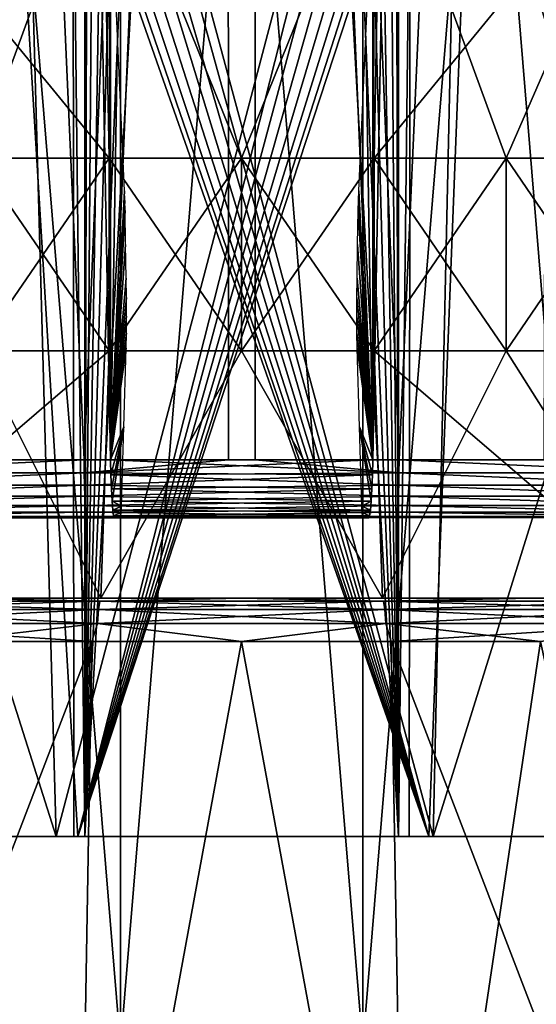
# Model space of a CAD drawing. Header units: millimetres. Extents: x -272 to -228, y -64 to 39.
# Tile 209 of 245: x -251.12 to -248.52, y 4.46 to 9.41. Entities that reach past the tile are written whole.
import ezdxf

# ---------------------------------------------------------------- set-up
doc = ezdxf.new("R2010")
doc.units = ezdxf.units.MM
doc.header["$LTSCALE"] = 26.699852
for name, color, linetype in [('13', 7, 'CONTINUOUS'), ('132', 7, 'CONTINUOUS'), ('157', 7, 'CONTINUOUS'), ('158', 7, 'CONTINUOUS'), ('219', 7, 'CONTINUOUS'), ('22', 7, 'CONTINUOUS'), ('220', 7, 'CONTINUOUS'), ('23', 7, 'CONTINUOUS'), ('24', 7, 'CONTINUOUS'), ('27', 7, 'CONTINUOUS'), ('29', 7, 'CONTINUOUS'), ('30', 7, 'CONTINUOUS'), ('366', 7, 'CONTINUOUS'), ('367', 7, 'CONTINUOUS'), ('368', 7, 'CONTINUOUS'), ('369', 7, 'CONTINUOUS'), ('372', 7, 'CONTINUOUS'), ('373', 7, 'CONTINUOUS'), ('381', 7, 'CONTINUOUS'), ('382', 7, 'CONTINUOUS'), ('64', 7, 'CONTINUOUS'), ('65', 7, 'CONTINUOUS'), ('70', 7, 'CONTINUOUS'), ('8', 7, 'CONTINUOUS'), ('81', 7, 'CONTINUOUS'), ('82', 7, 'CONTINUOUS')]:
    doc.layers.add(name, color=color, linetype=linetype)

msp = doc.modelspace()

# ---------------------------------------------------------------- linework, layer by layer
at = {"layer": '13', "color": 7, "linetype": 'Continuous'}
for points in [[(-250.8442, 5.3, 21.0949), (-250.8478, 10.4, 21.1838), (-250.7898, 5.3, 19.7342), (-250.8442, 5.3, 21.0949)], [(-250.7898, 5.3, 19.7342), (-250.8478, 10.4, 21.1838), (-250.7898, 10.4, 19.7342), (-250.7898, 5.3, 19.7342)]]:
    msp.add_3dface(points, dxfattribs=at)
at = {"layer": '132', "color": 31, "linetype": 'Continuous', "true_color": 0xffba99}
for points in [[(-252.1194, 6.5, -12.9274), (-250.7092, 6.5, -13.0808), (-255.6887, 6.5, -12.7767), (-252.1194, 6.5, -12.9274)], [(-255.6887, 6.5, -12.7767), (-250.7092, 6.5, -13.0808), (-254.3219, 6.5, -13.3014), (-255.6887, 6.5, -12.7767)], [(-254.3219, 6.5, -13.3014), (-250.7092, 6.5, -13.0808), (-245.6781, 6.5, -13.3014), (-254.3219, 6.5, -13.3014)], [(-250.7092, 6.5, 13.0808), (-252.1194, 6.5, 12.9274), (-254.3219, 6.5, 13.3014), (-250.7092, 6.5, 13.0808)], [(-249.2908, 6.5, 13.0808), (-250.7092, 6.5, 13.0808), (-254.3219, 6.5, 13.3014), (-249.2908, 6.5, 13.0808)], [(-245.6781, 6.5, 13.3014), (-249.2908, 6.5, 13.0808), (-254.3219, 6.5, 13.3014), (-245.6781, 6.5, 13.3014)], [(-252.9079, 6.5, -13.6803), (-254.3219, 6.5, -13.3014), (-247.0921, 6.5, -13.6803), (-252.9079, 6.5, -13.6803)], [(-247.0921, 6.5, -13.6803), (-254.3219, 6.5, -13.3014), (-245.6781, 6.5, -13.3014), (-247.0921, 6.5, -13.6803)], [(-252.9079, 6.5, 13.6803), (-245.6781, 6.5, 13.3014), (-254.3219, 6.5, 13.3014), (-252.9079, 6.5, 13.6803)], [(-251.4619, 6.5, -13.9093), (-252.9079, 6.5, -13.6803), (-248.5381, 6.5, -13.9093), (-251.4619, 6.5, -13.9093)], [(-248.5381, 6.5, -13.9093), (-252.9079, 6.5, -13.6803), (-247.0921, 6.5, -13.6803), (-248.5381, 6.5, -13.9093)], [(-247.0921, 6.5, 13.6803), (-245.6781, 6.5, 13.3014), (-252.9079, 6.5, 13.6803), (-247.0921, 6.5, 13.6803)], [(-251.4619, 6.5, 13.9093), (-247.0921, 6.5, 13.6803), (-252.9079, 6.5, 13.6803), (-251.4619, 6.5, 13.9093)], [(-250, 6.5, -13.9859), (-251.4619, 6.5, -13.9093), (-248.5381, 6.5, -13.9093), (-250, 6.5, -13.9859)], [(-248.5381, 6.5, 13.9093), (-247.0921, 6.5, 13.6803), (-251.4619, 6.5, 13.9093), (-248.5381, 6.5, 13.9093)], [(-250, 6.5, 13.9859), (-248.5381, 6.5, 13.9093), (-251.4619, 6.5, 13.9093), (-250, 6.5, 13.9859)], [(-250.7092, 6.5, -13.0808), (-249.2908, 6.5, -13.0808), (-245.6781, 6.5, -13.3014), (-250.7092, 6.5, -13.0808)], [(-249.2908, 6.5, -13.0808), (-247.8806, 6.5, -12.9274), (-245.6781, 6.5, -13.3014), (-249.2908, 6.5, -13.0808)], [(-247.8806, 6.5, 12.9274), (-249.2908, 6.5, 13.0808), (-244.3113, 6.5, 12.7767), (-247.8806, 6.5, 12.9274)], [(-244.3113, 6.5, 12.7767), (-249.2908, 6.5, 13.0808), (-245.6781, 6.5, 13.3014), (-244.3113, 6.5, 12.7767)]]:
    msp.add_3dface(points, dxfattribs=at)
at = {"layer": '157', "color": 31, "linetype": 'Continuous', "true_color": 0xffba99}
for points in [[(-251.5051, 6.2819, -14.32), (-250.7536, 6.2819, -14.3792), (-252.4881, 1.7637, -17.3053), (-251.5051, 6.2819, -14.32)], [(-252.4881, 1.7637, -17.3053), (-250.7536, 6.2819, -14.3792), (-250.8319, 1.7637, -17.4634), (-252.4881, 1.7637, -17.3053)], [(-250.7536, 6.2819, -14.3792), (-250, 6.2819, -14.3989), (-250.8319, 1.7637, -17.4634), (-250.7536, 6.2819, -14.3792)], [(-250.8319, 1.7637, -17.4634), (-250, 6.2819, -14.3989), (-249.1681, 1.7637, -17.4634), (-250.8319, 1.7637, -17.4634)], [(-250, 6.2819, -14.3989), (-249.2464, 6.2819, -14.3792), (-249.1681, 1.7637, -17.4634), (-250, 6.2819, -14.3989)], [(-249.2464, 6.2819, -14.3792), (-248.4949, 6.2819, -14.32), (-249.1681, 1.7637, -17.4634), (-249.2464, 6.2819, -14.3792)], [(-249.1681, 1.7637, -17.4634), (-248.4949, 6.2819, -14.32), (-247.5119, 1.7637, -17.3053), (-249.1681, 1.7637, -17.4634)]]:
    msp.add_3dface(points, dxfattribs=at)
at = {"layer": '158', "color": 31, "linetype": 'Continuous', "true_color": 0xffba99}
for points in [[(-250.8319, 1.7637, 17.4634), (-251.5051, 6.2819, 14.32), (-252.4881, 1.7637, 17.3053), (-250.8319, 1.7637, 17.4634)], [(-250.7536, 6.2819, 14.3792), (-251.5051, 6.2819, 14.32), (-250.8319, 1.7637, 17.4634), (-250.7536, 6.2819, 14.3792)], [(-250, 6.2819, 14.3989), (-250.7536, 6.2819, 14.3792), (-250.8319, 1.7637, 17.4634), (-250, 6.2819, 14.3989)], [(-249.1681, 1.7637, 17.4634), (-250, 6.2819, 14.3989), (-250.8319, 1.7637, 17.4634), (-249.1681, 1.7637, 17.4634)], [(-249.2464, 6.2819, 14.3792), (-250, 6.2819, 14.3989), (-249.1681, 1.7637, 17.4634), (-249.2464, 6.2819, 14.3792)], [(-248.4949, 6.2819, 14.32), (-249.2464, 6.2819, 14.3792), (-247.5119, 1.7637, 17.3053), (-248.4949, 6.2819, 14.32)], [(-247.5119, 1.7637, 17.3053), (-249.2464, 6.2819, 14.3792), (-249.1681, 1.7637, 17.4634), (-247.5119, 1.7637, 17.3053)]]:
    msp.add_3dface(points, dxfattribs=at)
at = {"layer": '219', "color": 31, "linetype": 'Continuous', "true_color": 0xffba99}
for points in [[(-252.1361, 6.4853, -13.9435), (-251.4619, 6.5, -13.9093), (-250.7145, 6.4853, -14.0881), (-252.1361, 6.4853, -13.9435)], [(-251.4619, 6.5, -13.9093), (-250, 6.5, -13.9859), (-250.7145, 6.4853, -14.0881), (-251.4619, 6.5, -13.9093)], [(-250.7145, 6.4853, -14.0881), (-250, 6.5, -13.9859), (-249.2855, 6.4853, -14.0881), (-250.7145, 6.4853, -14.0881)], [(-250, 6.5, -13.9859), (-248.5381, 6.5, -13.9093), (-249.2855, 6.4853, -14.0881), (-250, 6.5, -13.9859)], [(-249.2855, 6.4853, -14.0881), (-248.5381, 6.5, -13.9093), (-247.8639, 6.4853, -13.9435), (-249.2855, 6.4853, -14.0881)], [(-248.5381, 6.5, -13.9093), (-247.0921, 6.5, -13.6803), (-247.8639, 6.4853, -13.9435), (-248.5381, 6.5, -13.9093)], [(-252.1532, 6.4421, -14.0556), (-250.7202, 6.4421, -14.2013), (-252.1683, 6.3728, -14.154), (-252.1532, 6.4421, -14.0556)], [(-252.1683, 6.3728, -14.154), (-250.7202, 6.4421, -14.2013), (-250.7253, 6.3728, -14.3007), (-252.1683, 6.3728, -14.154)], [(-252.1361, 6.4853, -13.9435), (-250.7145, 6.4853, -14.0881), (-252.1532, 6.4421, -14.0556), (-252.1361, 6.4853, -13.9435)], [(-252.1532, 6.4421, -14.0556), (-250.7145, 6.4853, -14.0881), (-250.7202, 6.4421, -14.2013), (-252.1532, 6.4421, -14.0556)], [(-250.7202, 6.4421, -14.2013), (-249.2798, 6.4421, -14.2013), (-250.7253, 6.3728, -14.3007), (-250.7202, 6.4421, -14.2013)], [(-250.7253, 6.3728, -14.3007), (-249.2798, 6.4421, -14.2013), (-249.2747, 6.3728, -14.3007), (-250.7253, 6.3728, -14.3007)], [(-250.7145, 6.4853, -14.0881), (-249.2855, 6.4853, -14.0881), (-250.7202, 6.4421, -14.2013), (-250.7145, 6.4853, -14.0881)], [(-250.7202, 6.4421, -14.2013), (-249.2855, 6.4853, -14.0881), (-249.2798, 6.4421, -14.2013), (-250.7202, 6.4421, -14.2013)], [(-249.2855, 6.4853, -14.0881), (-247.8639, 6.4853, -13.9435), (-249.2798, 6.4421, -14.2013), (-249.2855, 6.4853, -14.0881)], [(-249.2798, 6.4421, -14.2013), (-247.8639, 6.4853, -13.9435), (-247.8468, 6.4421, -14.0556), (-249.2798, 6.4421, -14.2013)], [(-249.2798, 6.4421, -14.2013), (-247.8468, 6.4421, -14.0556), (-249.2747, 6.3728, -14.3007), (-249.2798, 6.4421, -14.2013)], [(-249.2747, 6.3728, -14.3007), (-247.8468, 6.4421, -14.0556), (-247.8317, 6.3728, -14.154), (-249.2747, 6.3728, -14.3007)], [(-251.5051, 6.2819, -14.32), (-252.1683, 6.3728, -14.154), (-250.7253, 6.3728, -14.3007), (-251.5051, 6.2819, -14.32)], [(-250.7536, 6.2819, -14.3792), (-251.5051, 6.2819, -14.32), (-250.7253, 6.3728, -14.3007), (-250.7536, 6.2819, -14.3792)], [(-250, 6.2819, -14.3989), (-250.7536, 6.2819, -14.3792), (-250.7253, 6.3728, -14.3007), (-250, 6.2819, -14.3989)], [(-250, 6.2819, -14.3989), (-250.7253, 6.3728, -14.3007), (-249.2747, 6.3728, -14.3007), (-250, 6.2819, -14.3989)], [(-249.2464, 6.2819, -14.3792), (-250, 6.2819, -14.3989), (-249.2747, 6.3728, -14.3007), (-249.2464, 6.2819, -14.3792)], [(-249.2464, 6.2819, -14.3792), (-249.2747, 6.3728, -14.3007), (-247.8317, 6.3728, -14.154), (-249.2464, 6.2819, -14.3792)], [(-248.4949, 6.2819, -14.32), (-249.2464, 6.2819, -14.3792), (-247.8317, 6.3728, -14.154), (-248.4949, 6.2819, -14.32)]]:
    msp.add_3dface(points, dxfattribs=at)
at = {"layer": '22', "color": 7, "linetype": 'Continuous'}
for points in [[(-250.0729, 24.6095, 14.3135), (-251.5687, 24.6095, 14.2274), (-250.7927, 7.1956, 13.835), (-250.0729, 24.6095, 14.3135)], [(-250.7927, 7.1956, 13.835), (-251.5687, 24.6095, 14.2274), (-251.5205, 7.1956, 13.774), (-250.7927, 7.1956, 13.835)], [(-250.0668, 7.1956, 13.8575), (-250.0729, 24.6095, 14.3135), (-250.7927, 7.1956, 13.835), (-250.0668, 7.1956, 13.8575)], [(-249.2446, 12.3122, 13.9712), (-250.0729, 24.6095, 14.3135), (-249.3401, 7.1956, 13.8419), (-249.2446, 12.3122, 13.9712)], [(-249.3401, 7.1956, 13.8419), (-250.0729, 24.6095, 14.3135), (-250.0668, 7.1956, 13.8575), (-249.3401, 7.1956, 13.8419)]]:
    msp.add_3dface(points, dxfattribs=at)
at = {"layer": '220', "color": 31, "linetype": 'Continuous', "true_color": 0xffba99}
for points in [[(-250.7145, 6.4853, 14.0881), (-251.4619, 6.5, 13.9093), (-252.1361, 6.4853, 13.9435), (-250.7145, 6.4853, 14.0881)], [(-250, 6.5, 13.9859), (-251.4619, 6.5, 13.9093), (-250.7145, 6.4853, 14.0881), (-250, 6.5, 13.9859)], [(-249.2855, 6.4853, 14.0881), (-250, 6.5, 13.9859), (-250.7145, 6.4853, 14.0881), (-249.2855, 6.4853, 14.0881)], [(-248.5381, 6.5, 13.9093), (-250, 6.5, 13.9859), (-249.2855, 6.4853, 14.0881), (-248.5381, 6.5, 13.9093)], [(-247.8639, 6.4853, 13.9435), (-248.5381, 6.5, 13.9093), (-249.2855, 6.4853, 14.0881), (-247.8639, 6.4853, 13.9435)], [(-247.0921, 6.5, 13.6803), (-248.5381, 6.5, 13.9093), (-247.8639, 6.4853, 13.9435), (-247.0921, 6.5, 13.6803)], [(-250.7253, 6.3728, 14.3007), (-252.1532, 6.4421, 14.0556), (-252.1683, 6.3728, 14.154), (-250.7253, 6.3728, 14.3007)], [(-250.7202, 6.4421, 14.2013), (-252.1361, 6.4853, 13.9435), (-252.1532, 6.4421, 14.0556), (-250.7202, 6.4421, 14.2013)], [(-250.7202, 6.4421, 14.2013), (-252.1532, 6.4421, 14.0556), (-250.7253, 6.3728, 14.3007), (-250.7202, 6.4421, 14.2013)], [(-250.7145, 6.4853, 14.0881), (-252.1361, 6.4853, 13.9435), (-250.7202, 6.4421, 14.2013), (-250.7145, 6.4853, 14.0881)], [(-249.2747, 6.3728, 14.3007), (-250.7202, 6.4421, 14.2013), (-250.7253, 6.3728, 14.3007), (-249.2747, 6.3728, 14.3007)], [(-249.2798, 6.4421, 14.2013), (-250.7145, 6.4853, 14.0881), (-250.7202, 6.4421, 14.2013), (-249.2798, 6.4421, 14.2013)], [(-249.2798, 6.4421, 14.2013), (-250.7202, 6.4421, 14.2013), (-249.2747, 6.3728, 14.3007), (-249.2798, 6.4421, 14.2013)], [(-249.2855, 6.4853, 14.0881), (-250.7145, 6.4853, 14.0881), (-249.2798, 6.4421, 14.2013), (-249.2855, 6.4853, 14.0881)], [(-247.8639, 6.4853, 13.9435), (-249.2855, 6.4853, 14.0881), (-247.8468, 6.4421, 14.0556), (-247.8639, 6.4853, 13.9435)], [(-247.8468, 6.4421, 14.0556), (-249.2855, 6.4853, 14.0881), (-249.2798, 6.4421, 14.2013), (-247.8468, 6.4421, 14.0556)], [(-247.8468, 6.4421, 14.0556), (-249.2798, 6.4421, 14.2013), (-247.8317, 6.3728, 14.154), (-247.8468, 6.4421, 14.0556)], [(-247.8317, 6.3728, 14.154), (-249.2798, 6.4421, 14.2013), (-249.2747, 6.3728, 14.3007), (-247.8317, 6.3728, 14.154)], [(-251.5051, 6.2819, 14.32), (-250.7536, 6.2819, 14.3792), (-252.1683, 6.3728, 14.154), (-251.5051, 6.2819, 14.32)], [(-250.7536, 6.2819, 14.3792), (-250.7253, 6.3728, 14.3007), (-252.1683, 6.3728, 14.154), (-250.7536, 6.2819, 14.3792)], [(-250.7536, 6.2819, 14.3792), (-250, 6.2819, 14.3989), (-250.7253, 6.3728, 14.3007), (-250.7536, 6.2819, 14.3792)], [(-250, 6.2819, 14.3989), (-249.2747, 6.3728, 14.3007), (-250.7253, 6.3728, 14.3007), (-250, 6.2819, 14.3989)], [(-250, 6.2819, 14.3989), (-249.2464, 6.2819, 14.3792), (-249.2747, 6.3728, 14.3007), (-250, 6.2819, 14.3989)], [(-249.2464, 6.2819, 14.3792), (-248.4949, 6.2819, 14.32), (-249.2747, 6.3728, 14.3007), (-249.2464, 6.2819, 14.3792)], [(-248.4949, 6.2819, 14.32), (-247.8317, 6.3728, 14.154), (-249.2747, 6.3728, 14.3007), (-248.4949, 6.2819, 14.32)]]:
    msp.add_3dface(points, dxfattribs=at)
at = {"layer": '23', "color": 7, "linetype": 'Continuous'}
for points in [[(-250.6599, 7.1956, -13.8419), (-250.7554, 12.3122, -13.9712), (-249.9271, 24.6095, -14.3135), (-250.6599, 7.1956, -13.8419)], [(-249.9327, 7.1956, -13.8575), (-250.6599, 7.1956, -13.8419), (-249.9271, 24.6095, -14.3135), (-249.9327, 7.1956, -13.8575)], [(-249.2073, 7.1956, -13.835), (-249.9327, 7.1956, -13.8575), (-249.9271, 24.6095, -14.3135), (-249.2073, 7.1956, -13.835)], [(-248.4313, 24.6095, -14.2274), (-249.2073, 7.1956, -13.835), (-249.9271, 24.6095, -14.3135), (-248.4313, 24.6095, -14.2274)], [(-248.4789, 7.1956, -13.7739), (-249.2073, 7.1956, -13.835), (-248.4313, 24.6095, -14.2274), (-248.4789, 7.1956, -13.7739)]]:
    msp.add_3dface(points, dxfattribs=at)
at = {"layer": '24', "color": 7, "linetype": 'Continuous'}
for points in [[(-250.6676, 10.3695, -12.8326), (-250.7554, 12.3122, -13.9712), (-250.6599, 7.1956, -13.8419), (-250.6676, 10.3695, -12.8326)], [(-250.6676, 10.3695, -12.8326), (-250.6599, 7.1956, -13.8419), (-250.6657, 10.2827, -12.8251), (-250.6676, 10.3695, -12.8326)], [(-250.6657, 10.2827, -12.8251), (-250.6599, 7.1956, -13.8419), (-250.6632, 10.1985, -12.8027), (-250.6657, 10.2827, -12.8251)], [(-250.6632, 10.1985, -12.8027), (-250.6599, 7.1956, -13.8419), (-250.6601, 10.1195, -12.766), (-250.6632, 10.1985, -12.8027)], [(-250.6601, 10.1195, -12.766), (-250.6599, 7.1956, -13.8419), (-250.6247, 9.3284, -12.3104), (-250.6601, 10.1195, -12.766)], [(-250.6247, 9.3284, -12.3104), (-250.6599, 7.1956, -13.8419), (-250.5899, 8.5499, -11.8621), (-250.6247, 9.3284, -12.3104)], [(-250.5899, 8.5499, -11.8621), (-250.6599, 7.1956, -13.8419), (-250.5881, 8.5017, -11.8422), (-250.5899, 8.5499, -11.8621)], [(-250.5881, 8.5017, -11.8422), (-250.6599, 7.1956, -13.8419), (-250.5869, 8.4499, -11.8355), (-250.5881, 8.5017, -11.8422)], [(-250.5869, 8.4499, -11.8355), (-250.6599, 7.1956, -13.8419), (-250.5839, 8.2802, -11.8356), (-250.5869, 8.4499, -11.8355)], [(-250.5839, 8.2802, -11.8356), (-250.6599, 7.1956, -13.8419), (-250.581, 8.1106, -11.8358), (-250.5839, 8.2802, -11.8356)], [(-250.581, 8.1106, -11.8358), (-250.6599, 7.1956, -13.8419), (-250.5797, 8.0131, -11.8454), (-250.581, 8.1106, -11.8358)], [(-250.5797, 8.0131, -11.8454), (-250.6599, 7.1956, -13.8419), (-250.5794, 7.9192, -11.8739), (-250.5797, 8.0131, -11.8454)], [(-250.5794, 7.9192, -11.8739), (-250.6599, 7.1956, -13.8419), (-250.5801, 7.8328, -11.9202), (-250.5794, 7.9192, -11.8739)], [(-250.5801, 7.8328, -11.9202), (-250.6599, 7.1956, -13.8419), (-250.5817, 7.757, -11.9823), (-250.5801, 7.8328, -11.9202)], [(-250.5817, 7.757, -11.9823), (-250.6599, 7.1956, -13.8419), (-250.5935, 7.3618, -12.3774), (-250.5817, 7.757, -11.9823)], [(-250.5935, 7.3618, -12.3774), (-250.6599, 7.1956, -13.8419), (-250.658, 7.1196, -13.8301), (-250.5935, 7.3618, -12.3774)], [(-250.6553, 7.0491, -13.7994), (-250.5935, 7.3618, -12.3774), (-250.658, 7.1196, -13.8301), (-250.6553, 7.0491, -13.7994)], [(-250.652, 6.9886, -13.7516), (-250.5935, 7.3618, -12.3774), (-250.6553, 7.0491, -13.7994), (-250.652, 6.9886, -13.7516)], [(-250.6054, 6.9621, -12.7771), (-250.5935, 7.3618, -12.3774), (-250.652, 6.9886, -13.7516), (-250.6054, 6.9621, -12.7771)], [(-250.6483, 6.9423, -13.69), (-250.6054, 6.9621, -12.7771), (-250.652, 6.9886, -13.7516), (-250.6483, 6.9423, -13.69)], [(-250.6068, 6.9303, -12.8185), (-250.6054, 6.9621, -12.7771), (-250.6483, 6.9423, -13.69), (-250.6068, 6.9303, -12.8185)], [(-250.6444, 6.9133, -13.6188), (-250.6068, 6.9303, -12.8185), (-250.6483, 6.9423, -13.69), (-250.6444, 6.9133, -13.6188)], [(-250.6088, 6.9103, -12.8667), (-250.6068, 6.9303, -12.8185), (-250.6444, 6.9133, -13.6188), (-250.6088, 6.9103, -12.8667)], [(-250.6406, 6.9035, -13.5426), (-250.6088, 6.9103, -12.8667), (-250.6444, 6.9133, -13.6188), (-250.6406, 6.9035, -13.5426)], [(-250.6111, 6.9035, -12.9184), (-250.6088, 6.9103, -12.8667), (-250.6406, 6.9035, -13.5426), (-250.6111, 6.9035, -12.9184)]]:
    msp.add_3dface(points, dxfattribs=at)
at = {"layer": '27', "color": 7, "linetype": 'Continuous'}
for points in [[(-249.3324, 10.3695, 12.8326), (-249.2446, 12.3122, 13.9712), (-249.3401, 7.1956, 13.8419), (-249.3324, 10.3695, 12.8326)], [(-249.3324, 10.3695, 12.8326), (-249.3401, 7.1956, 13.8419), (-249.3343, 10.2827, 12.8251), (-249.3324, 10.3695, 12.8326)], [(-249.3343, 10.2827, 12.8251), (-249.3401, 7.1956, 13.8419), (-249.3368, 10.1985, 12.8027), (-249.3343, 10.2827, 12.8251)], [(-249.3368, 10.1985, 12.8027), (-249.3401, 7.1956, 13.8419), (-249.3399, 10.1195, 12.766), (-249.3368, 10.1985, 12.8027)], [(-249.3399, 10.1195, 12.766), (-249.3401, 7.1956, 13.8419), (-249.3753, 9.3284, 12.3104), (-249.3399, 10.1195, 12.766)], [(-249.3753, 9.3284, 12.3104), (-249.3401, 7.1956, 13.8419), (-249.4101, 8.5499, 11.8621), (-249.3753, 9.3284, 12.3104)], [(-249.4101, 8.5499, 11.8621), (-249.3401, 7.1956, 13.8419), (-249.4119, 8.5017, 11.8422), (-249.4101, 8.5499, 11.8621)], [(-249.4119, 8.5017, 11.8422), (-249.3401, 7.1956, 13.8419), (-249.4131, 8.4499, 11.8355), (-249.4119, 8.5017, 11.8422)], [(-249.4131, 8.4499, 11.8355), (-249.3401, 7.1956, 13.8419), (-249.4161, 8.2802, 11.8356), (-249.4131, 8.4499, 11.8355)], [(-249.4161, 8.2802, 11.8356), (-249.3401, 7.1956, 13.8419), (-249.419, 8.1106, 11.8358), (-249.4161, 8.2802, 11.8356)], [(-249.419, 8.1106, 11.8358), (-249.3401, 7.1956, 13.8419), (-249.4203, 8.0131, 11.8454), (-249.419, 8.1106, 11.8358)], [(-249.4203, 8.0131, 11.8454), (-249.3401, 7.1956, 13.8419), (-249.4206, 7.9192, 11.8739), (-249.4203, 8.0131, 11.8454)], [(-249.4206, 7.9192, 11.8739), (-249.3401, 7.1956, 13.8419), (-249.4199, 7.8328, 11.9202), (-249.4206, 7.9192, 11.8739)], [(-249.4199, 7.8328, 11.9202), (-249.3401, 7.1956, 13.8419), (-249.4183, 7.757, 11.9823), (-249.4199, 7.8328, 11.9202)], [(-249.4183, 7.757, 11.9823), (-249.3401, 7.1956, 13.8419), (-249.4065, 7.3618, 12.3774), (-249.4183, 7.757, 11.9823)], [(-249.4065, 7.3618, 12.3774), (-249.3401, 7.1956, 13.8419), (-249.342, 7.1196, 13.8301), (-249.4065, 7.3618, 12.3774)], [(-249.3946, 6.9621, 12.7771), (-249.4065, 7.3618, 12.3774), (-249.348, 6.9886, 13.7516), (-249.3946, 6.9621, 12.7771)], [(-249.348, 6.9886, 13.7516), (-249.4065, 7.3618, 12.3774), (-249.3447, 7.0491, 13.7994), (-249.348, 6.9886, 13.7516)], [(-249.3447, 7.0491, 13.7994), (-249.4065, 7.3618, 12.3774), (-249.342, 7.1196, 13.8301), (-249.3447, 7.0491, 13.7994)], [(-249.3517, 6.9423, 13.69), (-249.3946, 6.9621, 12.7771), (-249.348, 6.9886, 13.7516), (-249.3517, 6.9423, 13.69)], [(-249.3932, 6.9303, 12.8185), (-249.3946, 6.9621, 12.7771), (-249.3517, 6.9423, 13.69), (-249.3932, 6.9303, 12.8185)], [(-249.3556, 6.9133, 13.6188), (-249.3932, 6.9303, 12.8185), (-249.3517, 6.9423, 13.69), (-249.3556, 6.9133, 13.6188)], [(-249.3912, 6.9103, 12.8667), (-249.3932, 6.9303, 12.8185), (-249.3556, 6.9133, 13.6188), (-249.3912, 6.9103, 12.8667)], [(-249.3594, 6.9035, 13.5426), (-249.3912, 6.9103, 12.8667), (-249.3556, 6.9133, 13.6188), (-249.3594, 6.9035, 13.5426)], [(-249.3889, 6.9035, 12.9184), (-249.3912, 6.9103, 12.8667), (-249.3594, 6.9035, 13.5426), (-249.3889, 6.9035, 12.9184)]]:
    msp.add_3dface(points, dxfattribs=at)
at = {"layer": '29', "color": 7, "linetype": 'Continuous'}
for points in [[(-250.6599, 7.1956, -13.8419), (-249.9327, 7.1956, -13.8575), (-249.2079, 7.1302, -13.826), (-250.6599, 7.1956, -13.8419)], [(-250.658, 7.1196, -13.8301), (-250.6599, 7.1956, -13.8419), (-249.2079, 7.1302, -13.826), (-250.658, 7.1196, -13.8301)], [(-249.9327, 7.1956, -13.8575), (-249.2073, 7.1956, -13.835), (-249.2079, 7.1302, -13.826), (-249.9327, 7.1956, -13.8575)], [(-249.2079, 7.1302, -13.826), (-249.2073, 7.1956, -13.835), (-247.7635, 7.1302, -13.6669), (-249.2079, 7.1302, -13.826)], [(-249.2073, 7.1956, -13.835), (-248.4789, 7.1956, -13.7739), (-247.7635, 7.1302, -13.6669), (-249.2073, 7.1956, -13.835)], [(-249.2092, 7.0683, -13.8029), (-250.658, 7.1196, -13.8301), (-249.2079, 7.1302, -13.826), (-249.2092, 7.0683, -13.8029)], [(-250.6553, 7.0491, -13.7994), (-250.658, 7.1196, -13.8301), (-249.2092, 7.0683, -13.8029), (-250.6553, 7.0491, -13.7994)], [(-249.2092, 7.0683, -13.8029), (-249.2079, 7.1302, -13.826), (-247.7673, 7.0683, -13.6441), (-249.2092, 7.0683, -13.8029)], [(-249.2079, 7.1302, -13.826), (-247.7635, 7.1302, -13.6669), (-247.7673, 7.0683, -13.6441), (-249.2079, 7.1302, -13.826)], [(-249.2112, 7.0129, -13.7669), (-250.6553, 7.0491, -13.7994), (-249.2092, 7.0683, -13.8029), (-249.2112, 7.0129, -13.7669)], [(-250.652, 6.9886, -13.7516), (-250.6553, 7.0491, -13.7994), (-249.2112, 7.0129, -13.7669), (-250.652, 6.9886, -13.7516)], [(-249.2112, 7.0129, -13.7669), (-249.2092, 7.0683, -13.8029), (-247.7731, 7.0129, -13.6085), (-249.2112, 7.0129, -13.7669)], [(-249.2092, 7.0683, -13.8029), (-247.7673, 7.0683, -13.6441), (-247.7731, 7.0129, -13.6085), (-249.2092, 7.0683, -13.8029)], [(-249.2139, 6.9668, -13.7197), (-250.652, 6.9886, -13.7516), (-249.2112, 7.0129, -13.7669), (-249.2139, 6.9668, -13.7197)], [(-250.6483, 6.9423, -13.69), (-250.652, 6.9886, -13.7516), (-249.2139, 6.9668, -13.7197), (-250.6483, 6.9423, -13.69)], [(-249.2139, 6.9668, -13.7197), (-249.2112, 7.0129, -13.7669), (-247.7807, 6.9668, -13.5618), (-249.2139, 6.9668, -13.7197)], [(-249.2112, 7.0129, -13.7669), (-247.7731, 7.0129, -13.6085), (-247.7807, 6.9668, -13.5618), (-249.2112, 7.0129, -13.7669)], [(-249.2172, 6.9322, -13.6635), (-250.6483, 6.9423, -13.69), (-249.2139, 6.9668, -13.7197), (-249.2172, 6.9322, -13.6635)], [(-250.6444, 6.9133, -13.6188), (-250.6483, 6.9423, -13.69), (-249.2172, 6.9322, -13.6635), (-250.6444, 6.9133, -13.6188)], [(-249.2172, 6.9322, -13.6635), (-249.2139, 6.9668, -13.7197), (-247.7898, 6.9322, -13.5063), (-249.2172, 6.9322, -13.6635)], [(-249.2139, 6.9668, -13.7197), (-247.7807, 6.9668, -13.5618), (-247.7898, 6.9322, -13.5063), (-249.2139, 6.9668, -13.7197)], [(-249.2207, 6.9108, -13.6011), (-250.6444, 6.9133, -13.6188), (-249.2172, 6.9322, -13.6635), (-249.2207, 6.9108, -13.6011)], [(-250.6406, 6.9035, -13.5426), (-250.6444, 6.9133, -13.6188), (-249.2245, 6.9035, -13.5356), (-250.6406, 6.9035, -13.5426)], [(-249.2245, 6.9035, -13.5356), (-250.6444, 6.9133, -13.6188), (-249.2207, 6.9108, -13.6011), (-249.2245, 6.9035, -13.5356)], [(-249.2245, 6.9035, -13.5356), (-249.2207, 6.9108, -13.6011), (-247.8105, 6.9035, -13.3798), (-249.2245, 6.9035, -13.5356)], [(-249.2207, 6.9108, -13.6011), (-249.2172, 6.9322, -13.6635), (-247.7999, 6.9108, -13.4446), (-249.2207, 6.9108, -13.6011)], [(-247.8105, 6.9035, -13.3798), (-249.2207, 6.9108, -13.6011), (-247.7999, 6.9108, -13.4446), (-247.8105, 6.9035, -13.3798)], [(-249.2172, 6.9322, -13.6635), (-247.7898, 6.9322, -13.5063), (-247.7999, 6.9108, -13.4446), (-249.2172, 6.9322, -13.6635)]]:
    msp.add_3dface(points, dxfattribs=at)
at = {"layer": '30', "color": 7, "linetype": 'Continuous'}
for points in [[(-250.7927, 7.1956, 13.835), (-251.5205, 7.1956, 13.774), (-252.2365, 7.1302, 13.6669), (-250.7927, 7.1956, 13.835)], [(-250.7921, 7.1302, 13.826), (-250.7927, 7.1956, 13.835), (-252.2365, 7.1302, 13.6669), (-250.7921, 7.1302, 13.826)], [(-250.0668, 7.1956, 13.8575), (-250.7927, 7.1956, 13.835), (-250.7921, 7.1302, 13.826), (-250.0668, 7.1956, 13.8575)], [(-249.3401, 7.1956, 13.8419), (-250.0668, 7.1956, 13.8575), (-250.7921, 7.1302, 13.826), (-249.3401, 7.1956, 13.8419)], [(-249.342, 7.1196, 13.8301), (-249.3401, 7.1956, 13.8419), (-250.7921, 7.1302, 13.826), (-249.342, 7.1196, 13.8301)], [(-250.7921, 7.1302, 13.826), (-252.2365, 7.1302, 13.6669), (-252.2327, 7.0683, 13.6441), (-250.7921, 7.1302, 13.826)], [(-250.7908, 7.0683, 13.8029), (-250.7921, 7.1302, 13.826), (-252.2327, 7.0683, 13.6441), (-250.7908, 7.0683, 13.8029)], [(-250.7908, 7.0683, 13.8029), (-249.342, 7.1196, 13.8301), (-250.7921, 7.1302, 13.826), (-250.7908, 7.0683, 13.8029)], [(-249.3447, 7.0491, 13.7994), (-249.342, 7.1196, 13.8301), (-250.7908, 7.0683, 13.8029), (-249.3447, 7.0491, 13.7994)], [(-250.7908, 7.0683, 13.8029), (-252.2327, 7.0683, 13.6441), (-252.2269, 7.0129, 13.6085), (-250.7908, 7.0683, 13.8029)], [(-250.7888, 7.0129, 13.7669), (-250.7908, 7.0683, 13.8029), (-252.2269, 7.0129, 13.6085), (-250.7888, 7.0129, 13.7669)], [(-250.7888, 7.0129, 13.7669), (-249.3447, 7.0491, 13.7994), (-250.7908, 7.0683, 13.8029), (-250.7888, 7.0129, 13.7669)], [(-249.348, 6.9886, 13.7516), (-249.3447, 7.0491, 13.7994), (-250.7888, 7.0129, 13.7669), (-249.348, 6.9886, 13.7516)], [(-250.7888, 7.0129, 13.7669), (-252.2269, 7.0129, 13.6085), (-252.2193, 6.9668, 13.5618), (-250.7888, 7.0129, 13.7669)], [(-250.7861, 6.9668, 13.7197), (-250.7888, 7.0129, 13.7669), (-252.2193, 6.9668, 13.5618), (-250.7861, 6.9668, 13.7197)], [(-250.7861, 6.9668, 13.7197), (-249.348, 6.9886, 13.7516), (-250.7888, 7.0129, 13.7669), (-250.7861, 6.9668, 13.7197)], [(-249.3517, 6.9423, 13.69), (-249.348, 6.9886, 13.7516), (-250.7861, 6.9668, 13.7197), (-249.3517, 6.9423, 13.69)], [(-250.7861, 6.9668, 13.7197), (-252.2193, 6.9668, 13.5618), (-252.2102, 6.9322, 13.5063), (-250.7861, 6.9668, 13.7197)], [(-250.7828, 6.9322, 13.6635), (-250.7861, 6.9668, 13.7197), (-252.2102, 6.9322, 13.5063), (-250.7828, 6.9322, 13.6635)], [(-250.7828, 6.9322, 13.6635), (-249.3517, 6.9423, 13.69), (-250.7861, 6.9668, 13.7197), (-250.7828, 6.9322, 13.6635)], [(-249.3556, 6.9133, 13.6188), (-249.3517, 6.9423, 13.69), (-250.7828, 6.9322, 13.6635), (-249.3556, 6.9133, 13.6188)], [(-250.7828, 6.9322, 13.6635), (-252.2102, 6.9322, 13.5063), (-252.2001, 6.9108, 13.4446), (-250.7828, 6.9322, 13.6635)], [(-250.7793, 6.9108, 13.6011), (-250.7828, 6.9322, 13.6635), (-252.2001, 6.9108, 13.4446), (-250.7793, 6.9108, 13.6011)], [(-252.1895, 6.9035, 13.3798), (-250.7793, 6.9108, 13.6011), (-252.2001, 6.9108, 13.4446), (-252.1895, 6.9035, 13.3798)], [(-250.7755, 6.9035, 13.5356), (-250.7793, 6.9108, 13.6011), (-252.1895, 6.9035, 13.3798), (-250.7755, 6.9035, 13.5356)], [(-250.7793, 6.9108, 13.6011), (-249.3556, 6.9133, 13.6188), (-250.7828, 6.9322, 13.6635), (-250.7793, 6.9108, 13.6011)], [(-250.7755, 6.9035, 13.5356), (-249.3556, 6.9133, 13.6188), (-250.7793, 6.9108, 13.6011), (-250.7755, 6.9035, 13.5356)], [(-249.3594, 6.9035, 13.5426), (-249.3556, 6.9133, 13.6188), (-250.7755, 6.9035, 13.5356), (-249.3594, 6.9035, 13.5426)]]:
    msp.add_3dface(points, dxfattribs=at)
at = {"layer": '366', "color": 31, "linetype": 'Continuous', "true_color": 0xffba99}
for points in [[(-250.7092, 6.5, -13.0808), (-252.1194, 6.5, -12.9274), (-250.6672, 7.7448, -11.8813), (-250.7092, 6.5, -13.0808)], [(-250.6672, 7.7448, -11.8813), (-252.1194, 6.5, -12.9274), (-251.3324, 7.7448, -11.8252), (-250.6672, 7.7448, -11.8813)], [(-249.2908, 6.5, -13.0808), (-250.7092, 6.5, -13.0808), (-250, 7.7448, -11.9), (-249.2908, 6.5, -13.0808)], [(-250, 7.7448, -11.9), (-250.7092, 6.5, -13.0808), (-250.6672, 7.7448, -11.8813), (-250, 7.7448, -11.9)], [(-249.3328, 7.7448, -11.8813), (-249.2908, 6.5, -13.0808), (-250, 7.7448, -11.9), (-249.3328, 7.7448, -11.8813)], [(-248.6676, 7.7448, -11.8252), (-249.2908, 6.5, -13.0808), (-249.3328, 7.7448, -11.8813), (-248.6676, 7.7448, -11.8252)], [(-247.8806, 6.5, -12.9274), (-249.2908, 6.5, -13.0808), (-248.6676, 7.7448, -11.8252), (-247.8806, 6.5, -12.9274)], [(-248.0067, 7.7448, -11.7319), (-247.8806, 6.5, -12.9274), (-248.6676, 7.7448, -11.8252), (-248.0067, 7.7448, -11.7319)]]:
    msp.add_3dface(points, dxfattribs=at)
at = {"layer": '367', "color": 31, "linetype": 'Continuous', "true_color": 0xffba99}
for points in [[(-252.087, 10.4463, -12.7301), (-250.6984, 10.4463, -12.8811), (-251.3324, 8.7142, -11.8252), (-252.087, 10.4463, -12.7301)], [(-251.3324, 8.7142, -11.8252), (-250.6984, 10.4463, -12.8811), (-250.6672, 8.7142, -11.8813), (-251.3324, 8.7142, -11.8252)], [(-250.6984, 10.4463, -12.8811), (-249.3016, 10.4463, -12.8811), (-250, 8.7142, -11.9), (-250.6984, 10.4463, -12.8811)], [(-250.6672, 8.7142, -11.8813), (-250.6984, 10.4463, -12.8811), (-250, 8.7142, -11.9), (-250.6672, 8.7142, -11.8813)], [(-250, 8.7142, -11.9), (-249.3016, 10.4463, -12.8811), (-249.3328, 8.7142, -11.8813), (-250, 8.7142, -11.9)], [(-249.3016, 10.4463, -12.8811), (-247.913, 10.4463, -12.7301), (-249.3328, 8.7142, -11.8813), (-249.3016, 10.4463, -12.8811)], [(-249.3328, 8.7142, -11.8813), (-247.913, 10.4463, -12.7301), (-248.6676, 8.7142, -11.8252), (-249.3328, 8.7142, -11.8813)], [(-248.6676, 8.7142, -11.8252), (-247.913, 10.4463, -12.7301), (-248.0067, 8.7142, -11.7319), (-248.6676, 8.7142, -11.8252)]]:
    msp.add_3dface(points, dxfattribs=at)
at = {"layer": '368', "color": 31, "linetype": 'Continuous', "true_color": 0xffba99}
for points in [[(-252.1194, 6.5, 12.9274), (-250.7092, 6.5, 13.0808), (-251.3324, 7.7448, 11.8252), (-252.1194, 6.5, 12.9274)], [(-251.3324, 7.7448, 11.8252), (-250.7092, 6.5, 13.0808), (-250.6672, 7.7448, 11.8813), (-251.3324, 7.7448, 11.8252)], [(-250.7092, 6.5, 13.0808), (-249.2908, 6.5, 13.0808), (-250, 7.7448, 11.9), (-250.7092, 6.5, 13.0808)], [(-250.6672, 7.7448, 11.8813), (-250.7092, 6.5, 13.0808), (-250, 7.7448, 11.9), (-250.6672, 7.7448, 11.8813)], [(-250, 7.7448, 11.9), (-249.2908, 6.5, 13.0808), (-249.3328, 7.7448, 11.8813), (-250, 7.7448, 11.9)], [(-249.2908, 6.5, 13.0808), (-247.8806, 6.5, 12.9274), (-249.3328, 7.7448, 11.8813), (-249.2908, 6.5, 13.0808)], [(-249.3328, 7.7448, 11.8813), (-247.8806, 6.5, 12.9274), (-248.6676, 7.7448, 11.8252), (-249.3328, 7.7448, 11.8813)], [(-248.6676, 7.7448, 11.8252), (-247.8806, 6.5, 12.9274), (-248.0067, 7.7448, 11.7319), (-248.6676, 7.7448, 11.8252)]]:
    msp.add_3dface(points, dxfattribs=at)
at = {"layer": '369', "color": 31, "linetype": 'Continuous', "true_color": 0xffba99}
for points in [[(-250.6984, 10.4463, 12.8811), (-252.087, 10.4463, 12.7301), (-250.6672, 8.7142, 11.8813), (-250.6984, 10.4463, 12.8811)], [(-250.6672, 8.7142, 11.8813), (-252.087, 10.4463, 12.7301), (-251.3324, 8.7142, 11.8252), (-250.6672, 8.7142, 11.8813)], [(-249.3016, 10.4463, 12.8811), (-250.6984, 10.4463, 12.8811), (-250, 8.7142, 11.9), (-249.3016, 10.4463, 12.8811)], [(-250, 8.7142, 11.9), (-250.6984, 10.4463, 12.8811), (-250.6672, 8.7142, 11.8813), (-250, 8.7142, 11.9)], [(-249.3328, 8.7142, 11.8813), (-249.3016, 10.4463, 12.8811), (-250, 8.7142, 11.9), (-249.3328, 8.7142, 11.8813)], [(-248.6676, 8.7142, 11.8252), (-249.3016, 10.4463, 12.8811), (-249.3328, 8.7142, 11.8813), (-248.6676, 8.7142, 11.8252)], [(-247.913, 10.4463, 12.7301), (-249.3016, 10.4463, 12.8811), (-248.6676, 8.7142, 11.8252), (-247.913, 10.4463, 12.7301)], [(-248.0067, 8.7142, 11.7319), (-247.913, 10.4463, 12.7301), (-248.6676, 8.7142, 11.8252), (-248.0067, 8.7142, 11.7319)]]:
    msp.add_3dface(points, dxfattribs=at)
at = {"layer": '372', "color": 31, "linetype": 'Continuous', "true_color": 0xffba99}
for points in [[(-251.3324, 7.7448, 11.8252), (-250.6672, 7.7448, 11.8813), (-251.3324, 8.7142, 11.8252), (-251.3324, 7.7448, 11.8252)], [(-250.6672, 7.7448, 11.8813), (-250.6672, 8.7142, 11.8813), (-251.3324, 8.7142, 11.8252), (-250.6672, 7.7448, 11.8813)], [(-250.6672, 7.7448, 11.8813), (-250, 7.7448, 11.9), (-250.6672, 8.7142, 11.8813), (-250.6672, 7.7448, 11.8813)], [(-250, 7.7448, 11.9), (-250, 8.7142, 11.9), (-250.6672, 8.7142, 11.8813), (-250, 7.7448, 11.9)], [(-250, 7.7448, 11.9), (-249.3328, 7.7448, 11.8813), (-250, 8.7142, 11.9), (-250, 7.7448, 11.9)], [(-249.3328, 7.7448, 11.8813), (-249.3328, 8.7142, 11.8813), (-250, 8.7142, 11.9), (-249.3328, 7.7448, 11.8813)], [(-249.3328, 7.7448, 11.8813), (-248.6676, 7.7448, 11.8252), (-249.3328, 8.7142, 11.8813), (-249.3328, 7.7448, 11.8813)], [(-248.6676, 7.7448, 11.8252), (-248.6676, 8.7142, 11.8252), (-249.3328, 8.7142, 11.8813), (-248.6676, 7.7448, 11.8252)], [(-248.6676, 7.7448, 11.8252), (-248.0067, 7.7448, 11.7319), (-248.6676, 8.7142, 11.8252), (-248.6676, 7.7448, 11.8252)], [(-248.0067, 7.7448, 11.7319), (-248.0067, 8.7142, 11.7319), (-248.6676, 8.7142, 11.8252), (-248.0067, 7.7448, 11.7319)]]:
    msp.add_3dface(points, dxfattribs=at)
at = {"layer": '373', "color": 31, "linetype": 'Continuous', "true_color": 0xffba99}
for points in [[(-250.6672, 7.7448, -11.8813), (-251.3324, 7.7448, -11.8252), (-250.6672, 8.7142, -11.8813), (-250.6672, 7.7448, -11.8813)], [(-251.3324, 7.7448, -11.8252), (-251.3324, 8.7142, -11.8252), (-250.6672, 8.7142, -11.8813), (-251.3324, 7.7448, -11.8252)], [(-250, 7.7448, -11.9), (-250.6672, 7.7448, -11.8813), (-250, 8.7142, -11.9), (-250, 7.7448, -11.9)], [(-250.6672, 7.7448, -11.8813), (-250.6672, 8.7142, -11.8813), (-250, 8.7142, -11.9), (-250.6672, 7.7448, -11.8813)], [(-249.3328, 7.7448, -11.8813), (-250, 7.7448, -11.9), (-249.3328, 8.7142, -11.8813), (-249.3328, 7.7448, -11.8813)], [(-250, 7.7448, -11.9), (-250, 8.7142, -11.9), (-249.3328, 8.7142, -11.8813), (-250, 7.7448, -11.9)], [(-248.6676, 7.7448, -11.8252), (-249.3328, 7.7448, -11.8813), (-248.6676, 8.7142, -11.8252), (-248.6676, 7.7448, -11.8252)], [(-249.3328, 7.7448, -11.8813), (-249.3328, 8.7142, -11.8813), (-248.6676, 8.7142, -11.8252), (-249.3328, 7.7448, -11.8813)], [(-248.0067, 7.7448, -11.7319), (-248.6676, 7.7448, -11.8252), (-248.0067, 8.7142, -11.7319), (-248.0067, 7.7448, -11.7319)], [(-248.6676, 7.7448, -11.8252), (-248.6676, 8.7142, -11.8252), (-248.0067, 8.7142, -11.7319), (-248.6676, 7.7448, -11.8252)]]:
    msp.add_3dface(points, dxfattribs=at)
at = {"layer": '381', "color": 31, "linetype": 'Continuous', "true_color": 0xffba99}
for points in [[(-251.8233, 18.975, 10.3405), (-250.6105, 18.975, 10.4822), (-251.8233, 4.245, 10.3405), (-251.8233, 18.975, 10.3405)], [(-251.8233, 4.245, 10.3405), (-250.6105, 18.975, 10.4822), (-250.6105, 4.245, 10.4822), (-251.8233, 4.245, 10.3405)], [(-250.6105, 18.975, 10.4822), (-249.3895, 18.975, 10.4822), (-250.6105, 4.245, 10.4822), (-250.6105, 18.975, 10.4822)], [(-250.6105, 4.245, 10.4822), (-249.3895, 18.975, 10.4822), (-249.3895, 4.245, 10.4822), (-250.6105, 4.245, 10.4822)], [(-249.3895, 18.975, 10.4822), (-248.1767, 18.975, 10.3405), (-249.3895, 4.245, 10.4822), (-249.3895, 18.975, 10.4822)], [(-249.3895, 4.245, 10.4822), (-248.1767, 18.975, 10.3405), (-248.1767, 4.245, 10.3405), (-249.3895, 4.245, 10.4822)]]:
    msp.add_3dface(points, dxfattribs=at)
at = {"layer": '382', "color": 31, "linetype": 'Continuous', "true_color": 0xffba99}
for points in [[(-250.6105, 18.975, -10.4822), (-251.8233, 18.975, -10.3405), (-250.6105, 4.245, -10.4822), (-250.6105, 18.975, -10.4822)], [(-250.6105, 4.245, -10.4822), (-251.8233, 18.975, -10.3405), (-251.8233, 4.245, -10.3405), (-250.6105, 4.245, -10.4822)], [(-249.3895, 18.975, -10.4822), (-250.6105, 18.975, -10.4822), (-249.3895, 4.245, -10.4822), (-249.3895, 18.975, -10.4822)], [(-249.3895, 4.245, -10.4822), (-250.6105, 18.975, -10.4822), (-250.6105, 4.245, -10.4822), (-249.3895, 4.245, -10.4822)], [(-248.1767, 18.975, -10.3405), (-249.3895, 18.975, -10.4822), (-248.1767, 4.245, -10.3405), (-248.1767, 18.975, -10.3405)], [(-248.1767, 4.245, -10.3405), (-249.3895, 18.975, -10.4822), (-249.3895, 4.245, -10.4822), (-248.1767, 4.245, -10.3405)]]:
    msp.add_3dface(points, dxfattribs=at)
at = {"layer": '64', "color": 7, "linetype": 'Continuous'}
for points in [[(-251.0829, 10.7, -19.7203), (-252.6491, 10.7, -19.5715), (-250.9332, 5.3, -19.7279), (-251.0829, 10.7, -19.7203)], [(-250.9332, 5.3, -19.7279), (-252.6491, 10.7, -19.5715), (-252.649, 5.3, -19.5715), (-250.9332, 5.3, -19.7279)], [(-249.5101, 10.7, -19.7439), (-251.0829, 10.7, -19.7203), (-250.9332, 5.3, -19.7279), (-249.5101, 10.7, -19.7439)], [(-249.2102, 5.3, -19.7342), (-249.5101, 10.7, -19.7439), (-250.9332, 5.3, -19.7279), (-249.2102, 5.3, -19.7342)], [(-249.5101, 10.7, -19.7439), (-249.2102, 5.3, -19.7342), (-249.4325, 10.6898, -19.7418), (-249.5101, 10.7, -19.7439)], [(-249.4325, 10.6898, -19.7418), (-249.2102, 5.3, -19.7342), (-249.3603, 10.6599, -19.7396), (-249.4325, 10.6898, -19.7418)], [(-249.3603, 10.6599, -19.7396), (-249.2102, 5.3, -19.7342), (-249.298, 10.6121, -19.7375), (-249.3603, 10.6599, -19.7396)], [(-249.298, 10.6121, -19.7375), (-249.2102, 5.3, -19.7342), (-249.2503, 10.5498, -19.7358), (-249.298, 10.6121, -19.7375)], [(-249.2503, 10.5498, -19.7358), (-249.2102, 5.3, -19.7342), (-249.2204, 10.4776, -19.7346), (-249.2503, 10.5498, -19.7358)], [(-249.2102, 5.3, -19.7342), (-249.2102, 10.4, -19.7342), (-249.2204, 10.4776, -19.7346), (-249.2102, 5.3, -19.7342)]]:
    msp.add_3dface(points, dxfattribs=at)
at = {"layer": '65', "color": 7, "linetype": 'Continuous'}
for points in [[(-250.7898, 5.3, 19.7342), (-250.4899, 10.7, 19.7439), (-249.0357, 5.3, 19.7264), (-250.7898, 5.3, 19.7342)], [(-250.4899, 10.7, 19.7439), (-250.7898, 5.3, 19.7342), (-250.5675, 10.6898, 19.7418), (-250.4899, 10.7, 19.7439)], [(-250.5675, 10.6898, 19.7418), (-250.7898, 5.3, 19.7342), (-250.6397, 10.6599, 19.7396), (-250.5675, 10.6898, 19.7418)], [(-250.6397, 10.6599, 19.7396), (-250.7898, 5.3, 19.7342), (-250.702, 10.6121, 19.7375), (-250.6397, 10.6599, 19.7396)], [(-250.4899, 10.7, 19.7439), (-248.9171, 10.7, 19.7203), (-249.0357, 5.3, 19.7264), (-250.4899, 10.7, 19.7439)], [(-248.9171, 10.7, 19.7203), (-247.3509, 10.7, 19.5715), (-249.0357, 5.3, 19.7264), (-248.9171, 10.7, 19.7203)], [(-249.0357, 5.3, 19.7264), (-247.3509, 10.7, 19.5715), (-247.2894, 5.3, 19.5631), (-249.0357, 5.3, 19.7264)], [(-250.702, 10.6121, 19.7375), (-250.7898, 5.3, 19.7342), (-250.7497, 10.5498, 19.7358), (-250.702, 10.6121, 19.7375)], [(-250.7497, 10.5498, 19.7358), (-250.7898, 5.3, 19.7342), (-250.7796, 10.4776, 19.7346), (-250.7497, 10.5498, 19.7358)], [(-250.7898, 5.3, 19.7342), (-250.7898, 10.4, 19.7342), (-250.7796, 10.4776, 19.7346), (-250.7898, 5.3, 19.7342)]]:
    msp.add_3dface(points, dxfattribs=at)
at = {"layer": '70', "color": 7, "linetype": 'Continuous'}
for points in [[(-250.9332, 5.3, -19.7279), (-252.649, 5.3, -19.5715), (-250.8241, 5.3, -21.0957), (-250.9332, 5.3, -19.7279)], [(-250.8241, 5.3, -21.0957), (-252.649, 5.3, -19.5715), (-252.4872, 5.3, -20.9647), (-250.8241, 5.3, -21.0957)], [(-249.1558, 5.3, -21.0949), (-249.2102, 5.3, -19.7342), (-250.9332, 5.3, -19.7279), (-249.1558, 5.3, -21.0949)], [(-249.1558, 5.3, -21.0949), (-250.9332, 5.3, -19.7279), (-250.8241, 5.3, -21.0957), (-249.1558, 5.3, -21.0949)], [(-250.8442, 5.3, 21.0949), (-250.7898, 5.3, 19.7342), (-249.0357, 5.3, 19.7264), (-250.8442, 5.3, 21.0949)], [(-250.8442, 5.3, 21.0949), (-249.0357, 5.3, 19.7264), (-249.0582, 5.3, 21.0907), (-250.8442, 5.3, 21.0949)], [(-249.0357, 5.3, 19.7264), (-247.2894, 5.3, 19.5631), (-249.0582, 5.3, 21.0907), (-249.0357, 5.3, 19.7264)], [(-249.0582, 5.3, 21.0907), (-247.2894, 5.3, 19.5631), (-247.2791, 5.3, 20.9357), (-249.0582, 5.3, 21.0907)]]:
    msp.add_3dface(points, dxfattribs=at)
at = {"layer": '8', "color": 7, "linetype": 'Continuous'}
for points in [[(-249.1558, 5.3, -21.0949), (-249.1522, 10.4, -21.1838), (-249.2102, 5.3, -19.7342), (-249.1558, 5.3, -21.0949)], [(-249.2102, 5.3, -19.7342), (-249.1522, 10.4, -21.1838), (-249.2102, 10.4, -19.7342), (-249.2102, 5.3, -19.7342)]]:
    msp.add_3dface(points, dxfattribs=at)
at = {"layer": '81', "color": 7, "linetype": 'Continuous'}
for points in [[(-249.0582, 5.3, 21.0907), (-250.6976, 10.6601, 21.1938), (-250.7599, 10.6124, 21.1909), (-249.0582, 5.3, 21.0907)], [(-249.0582, 5.3, 21.0907), (-250.6256, 10.6898, 21.1966), (-250.6976, 10.6601, 21.1938), (-249.0582, 5.3, 21.0907)], [(-249.0582, 5.3, 21.0907), (-250.5481, 10.7, 21.1989), (-250.6256, 10.6898, 21.1966), (-249.0582, 5.3, 21.0907)], [(-248.8482, 10.7, 21.1747), (-250.5481, 10.7, 21.1989), (-249.0582, 5.3, 21.0907), (-248.8482, 10.7, 21.1747)], [(-248.8482, 10.7, 21.1747), (-249.0582, 5.3, 21.0907), (-247.2791, 5.3, 20.9357), (-248.8482, 10.7, 21.1747)], [(-247.1557, 10.7, 21.0144), (-248.8482, 10.7, 21.1747), (-247.2791, 5.3, 20.9357), (-247.1557, 10.7, 21.0144)], [(-249.0582, 5.3, 21.0907), (-250.7599, 10.6124, 21.1909), (-250.8077, 10.55, 21.188), (-249.0582, 5.3, 21.0907)], [(-249.0582, 5.3, 21.0907), (-250.8077, 10.55, 21.188), (-250.8376, 10.4777, 21.1856), (-249.0582, 5.3, 21.0907)], [(-250.8478, 10.4, 21.1838), (-249.0582, 5.3, 21.0907), (-250.8376, 10.4777, 21.1856), (-250.8478, 10.4, 21.1838)], [(-250.8478, 10.4, 21.1838), (-250.8442, 5.3, 21.0949), (-249.0582, 5.3, 21.0907), (-250.8478, 10.4, 21.1838)]]:
    msp.add_3dface(points, dxfattribs=at)
at = {"layer": '82', "color": 7, "linetype": 'Continuous'}
for points in [[(-251.1518, 10.7, -21.1747), (-250.8241, 5.3, -21.0957), (-252.4872, 5.3, -20.9647), (-251.1518, 10.7, -21.1747)], [(-251.1518, 10.7, -21.1747), (-249.4519, 10.7, -21.1989), (-250.8241, 5.3, -21.0957), (-251.1518, 10.7, -21.1747)], [(-250.8241, 5.3, -21.0957), (-249.4519, 10.7, -21.1989), (-249.3744, 10.6898, -21.1966), (-250.8241, 5.3, -21.0957)], [(-250.8241, 5.3, -21.0957), (-249.3744, 10.6898, -21.1966), (-249.3024, 10.6601, -21.1938), (-250.8241, 5.3, -21.0957)], [(-250.8241, 5.3, -21.0957), (-249.3024, 10.6601, -21.1938), (-249.2401, 10.6124, -21.1909), (-250.8241, 5.3, -21.0957)], [(-250.8241, 5.3, -21.0957), (-249.2401, 10.6124, -21.1909), (-249.1923, 10.55, -21.188), (-250.8241, 5.3, -21.0957)], [(-250.8241, 5.3, -21.0957), (-249.1923, 10.55, -21.188), (-249.1624, 10.4777, -21.1856), (-250.8241, 5.3, -21.0957)], [(-249.1522, 10.4, -21.1838), (-250.8241, 5.3, -21.0957), (-249.1624, 10.4777, -21.1856), (-249.1522, 10.4, -21.1838)], [(-249.1522, 10.4, -21.1838), (-249.1558, 5.3, -21.0949), (-250.8241, 5.3, -21.0957), (-249.1522, 10.4, -21.1838)]]:
    msp.add_3dface(points, dxfattribs=at)

doc.saveas('drawing.dxf')
